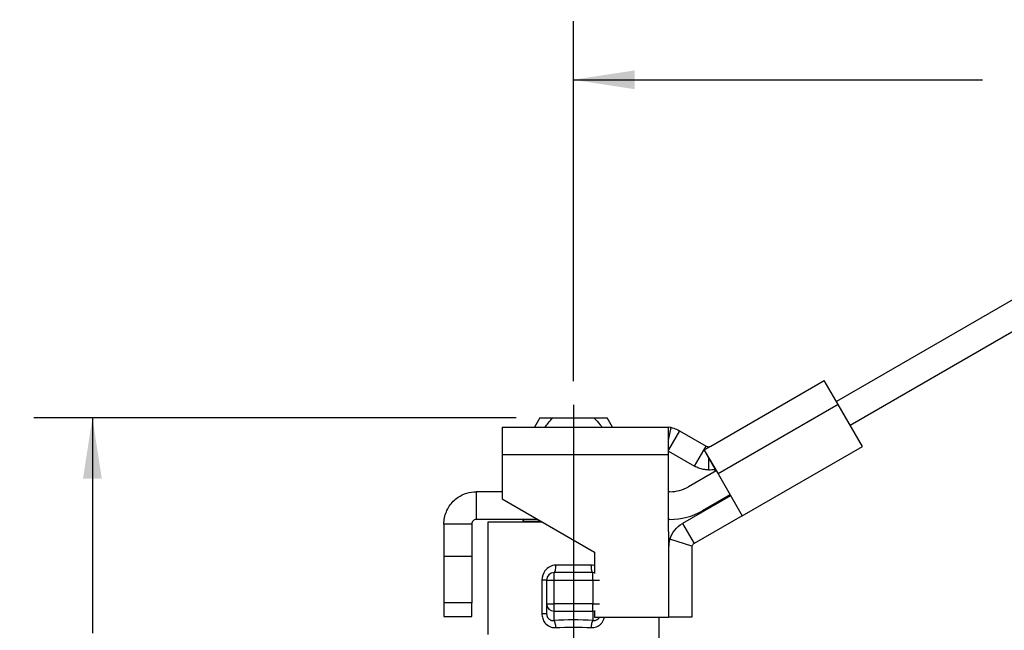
# Model space of a CAD drawing. Header units: inches. Extents: x 0.5 to 21.5, y 0.5 to 16.5.
# Tile 4 of 11: x 3.8 to 8, y 6.6 to 9.2. Entities that reach past the tile are written whole.
import ezdxf

# ---------------------------------------------------------------- set-up
doc = ezdxf.new("R2010")
doc.units = ezdxf.units.IN
doc.header["$LTSCALE"] = 2
doc.header["$MEASUREMENT"] = 0
doc.linetypes.add('SLD-Center', pattern=[0.75, 0.6, -0.05, 0.05, -0.05])
doc.linetypes.add('SLD-Solid', pattern=[0])
doc.layers.add('CENTER', color=40, linetype='SLD-Center')
doc.layers.add('DIMENSIONS', color=140, linetype='SLD-Solid', lineweight=25)
doc.styles.add('SLDTEXTSTYLE0', font='TXT', dxfattribs={"width": 0.7})
doc.dimstyles.new('SLDDIMSTYLE0', dxfattribs={"dimtxt": 0.169922, "dimasz": 0.26, "dimexe": 0, "dimexo": 0.0625, "dimgap": 0.04248, "dimtad": 0, "dimtih": 1, "dimtoh": 1, "dimrnd": 1e-09, "dimzin": 4, "dimdsep": 46, "dimtxsty": 'SLDTEXTSTYLE0', "dimsah": 1, "dimcen": 0.09, "dimadec": 0, "dimazin": 1, "dimtfac": 1, "dimtmove": 0, "dimatfit": 0, "dimfxl": 0, "dimfrac": 2, "dimtolj": 1, "dimtzin": 12, "dimarcsym": 0})
doc.dimstyles.new('SLDDIMSTYLE2', dxfattribs={"dimtxt": 0.169922, "dimasz": 0.26, "dimexe": 0, "dimexo": 0.0625, "dimgap": 0.04248, "dimtad": 0, "dimtih": 1, "dimtoh": 1, "dimrnd": 1e-09, "dimzin": 12, "dimdsep": 46, "dimtxsty": 'SLDTEXTSTYLE0', "dimsah": 1, "dimcen": 0.09, "dimadec": 0, "dimazin": 3, "dimtfac": 1, "dimtofl": 0, "dimtmove": 0, "dimatfit": 3, "dimfxl": 0, "dimfrac": 2, "dimtolj": 1, "dimtzin": 12, "dimarcsym": 0})

# ---------------------------------------------------------------- blocks, each defined once
blk = doc.blocks.new('_D')
at = {"layer": 'DIMENSIONS'}
for p, q in [((8.2965, 6.4334), (8.2965, 6.9334)), ((7.4333, 6.4334), (8.5465, 6.4334)), ((8.0441, 5.7891), (7.987, 5.7891)), ((7.987, 5.7891), (7.987, 5.519)), ((8.549, 5.7891), (8.606, 5.7891)), ((8.606, 5.7891), (8.606, 5.519)), ((7.987, 5.519), (8.0441, 5.519)), ((8.606, 5.519), (8.549, 5.519)), ((7.4333, 5.1342), (8.5465, 5.1342)), ((8.2965, 5.1342), (8.2965, 4.6342))]:
    blk.add_line(p, q, dxfattribs=at)
for points in [[(8.2965, 6.4334), (8.3365, 6.6934), (8.2565, 6.6934)], [(8.2965, 5.1342), (8.2565, 4.8742), (8.3365, 4.8742)]]:
    blk.add_solid(points, dxfattribs=at)
at = {"layer": 'DIMENSIONS', "char_height": 0.16667, "attachment_point": 1, "style": 'SLDTEXTSTYLE0'}
for s, insert in [('1.30', (8.0441, 6.042)), ('33.0', (8.0441, 5.7339))]:
    blk.add_mtext(s, dxfattribs=dict(at, insert=insert))
blk = doc.blocks.new('_D_3')
at = {"layer": 'DIMENSIONS'}
for p, q in [((5.8824, 7.4669), (3.8282, 7.4669)), ((4.0782, 7.4669), (4.0782, 6.5496)), ((3.8258, 6.2415), (3.7687, 6.2415)), ((3.7687, 6.2415), (3.7687, 5.9714)), ((4.3307, 6.2415), (4.3878, 6.2415)), ((4.3878, 6.2415), (4.3878, 5.9714)), ((3.7687, 5.9714), (3.8258, 5.9714)), ((4.3878, 5.9714), (4.3307, 5.9714)), ((4.0782, 5.0161), (4.0782, 5.9334)), ((4.8056, 5.0161), (3.8282, 5.0161)), ((5.3562, 5.0161), (4.9256, 5.0161))]:
    blk.add_line(p, q, dxfattribs=at)
for points in [[(4.0782, 7.4669), (4.0382, 7.2069), (4.1182, 7.2069)], [(4.0782, 5.0161), (4.1182, 5.2761), (4.0382, 5.2761)]]:
    blk.add_solid(points, dxfattribs=at)
at = {"layer": 'DIMENSIONS', "char_height": 0.16667, "attachment_point": 1, "style": 'SLDTEXTSTYLE0'}
for s, insert in [('2.45', (3.8258, 6.4944)), ('62.3', (3.8258, 6.1863))]:
    blk.add_mtext(s, dxfattribs=dict(at, insert=insert))
blk = doc.blocks.new('_D_4')
at = {"layer": 'DIMENSIONS'}
for p, q in [((6.1255, 7.622), (6.1255, 9.1554)), ((10.7144, 8.1196), (10.7144, 9.1554)), ((6.1255, 8.9054), (7.8666, 8.9054)), ((8.0968, 8.9054), (8.0397, 8.9054)), ((8.0397, 8.9054), (8.0397, 8.6353)), ((8.7431, 8.9054), (8.8002, 8.9054)), ((8.8002, 8.9054), (8.8002, 8.6353)), ((10.7144, 8.9054), (8.9733, 8.9054)), ((8.0397, 8.6353), (8.0968, 8.6353)), ((8.8002, 8.6353), (8.7431, 8.6353))]:
    blk.add_line(p, q, dxfattribs=at)
for points in [[(6.1255, 8.9054), (6.3855, 8.8654), (6.3855, 8.9454)], [(10.7144, 8.9054), (10.4544, 8.9454), (10.4544, 8.8654)]]:
    blk.add_solid(points, dxfattribs=at)
at = {"layer": 'DIMENSIONS', "char_height": 0.16667, "attachment_point": 1, "style": 'SLDTEXTSTYLE0'}
for s, insert in [('4.59', (8.1675, 9.1583)), ('116.6', (8.0968, 8.8502))]:
    blk.add_mtext(s, dxfattribs=dict(at, insert=insert))

msp = doc.modelspace()

# ---------------------------------------------------------------- linework, layer by layer
for p, q in [((8.0333, 7.9918), (7.2445, 7.5363)), ((8.0924, 7.8895), (7.3035, 7.434)), ((6.71, 7.346), (7.1933, 7.625)), ((7.2523, 7.5227), (7.1933, 7.625)), ((7.2523, 7.5227), (6.7409, 7.2274)), ((7.3551, 7.3446), (7.2523, 7.5227)), ((5.9824, 7.4669), (5.9595, 7.4272)), ((5.9824, 7.4669), (6.038, 7.4669)), ((6.038, 7.4669), (6.213, 7.4669)), ((6.213, 7.4669), (6.2686, 7.4669)), ((6.2914, 7.4272), (6.2686, 7.4669)), ((5.8215, 7.4272), (6.5179, 7.4272)), ((5.8215, 7.4272), (5.8215, 7.3091)), ((6.5179, 7.4272), (6.5302, 7.4272)), ((6.5302, 7.3091), (6.5302, 7.4272)), ((6.5302, 7.3713), (6.5408, 7.425)), ((6.5769, 7.4114), (6.5302, 7.3305)), ((6.5769, 7.4114), (6.6903, 7.346)), ((6.6411, 7.2607), (6.6903, 7.346)), ((6.6815, 7.3295), (6.7002, 7.3403)), ((6.7002, 7.3403), (6.71, 7.346)), ((6.7002, 7.3433), (6.7002, 7.3403)), ((6.8437, 7.0493), (7.3551, 7.3446)), ((6.5302, 7.3091), (5.8215, 7.3091)), ((5.8215, 7.3091), (5.8215, 7.1213)), ((6.5302, 7.3247), (6.6411, 7.2607)), ((6.5302, 6.9831), (6.5302, 7.3091)), ((6.7003, 7.2971), (6.6815, 7.3295)), ((6.6823, 7.3289), (6.7409, 7.2274)), ((6.7284, 7.2483), (6.7003, 7.2971)), ((6.7003, 7.2971), (6.7004, 7.2449)), ((6.733, 7.2411), (6.6151, 7.173)), ((6.7241, 7.2473), (6.7271, 7.2422)), ((6.7271, 7.2422), (6.7307, 7.2443)), ((6.7307, 7.2443), (6.7284, 7.2483)), ((6.7409, 7.2274), (6.8437, 7.0493)), ((5.7121, 7.1519), (5.7121, 7.0338)), ((5.8215, 7.1519), (5.7121, 7.1519)), ((6.5364, 7.1519), (6.5302, 7.1519)), ((6.7945, 7.1346), (6.5895, 7.0162)), ((6.7921, 7.1388), (6.6742, 7.0707)), ((5.8215, 7.1213), (6.2152, 6.894)), ((6.8437, 7.0493), (6.6387, 6.931)), ((5.5743, 7.0141), (5.5743, 6.8759)), ((5.6924, 7.0141), (5.5743, 7.0141)), ((5.6924, 7.0141), (5.6924, 6.8759)), ((5.9732, 7.0338), (5.7121, 7.0338)), ((5.7613, 7.022), (5.7613, 6.5436)), ((5.9936, 7.022), (5.7613, 7.022)), ((5.9099, 7.0259), (5.9099, 7.022)), ((5.9099, 7.0259), (5.9868, 7.0259)), ((6.5364, 7.0338), (6.5302, 7.0338)), ((6.5895, 7.0162), (6.6387, 6.931)), ((6.5302, 6.9831), (6.5297, 6.9831)), ((6.5297, 6.9831), (6.5297, 6.6184)), ((6.6298, 6.9198), (6.5359, 6.9494)), ((5.6924, 6.8759), (5.5743, 6.8759)), ((5.5743, 6.8759), (5.5743, 6.679)), ((5.6924, 6.8759), (5.6924, 6.679)), ((6.2152, 6.894), (6.2152, 6.8035)), ((6.5305, 6.9139), (6.5305, 6.6182)), ((6.6289, 6.9139), (6.6289, 6.6182)), ((6.2016, 6.8389), (6.0494, 6.8389)), ((6.2082, 6.8074), (6.0428, 6.8074)), ((6.0428, 6.7759), (6.0428, 6.8074)), ((6.2082, 6.7759), (6.2082, 6.8074)), ((5.9914, 6.7759), (5.9914, 6.6334)), ((6.0113, 6.7759), (6.0113, 6.6741)), ((6.0113, 6.7759), (6.0428, 6.7759)), ((6.0428, 6.6741), (6.0428, 6.7759)), ((6.0428, 6.7759), (6.2082, 6.7759)), ((6.2082, 6.7759), (6.2082, 6.6741)), ((6.2082, 6.7759), (6.2366, 6.7759)), ((5.6924, 6.679), (5.5743, 6.679)), ((5.5743, 6.679), (5.5743, 6.62)), ((5.6924, 6.62), (5.6924, 6.679)), ((6.0113, 6.6741), (6.0428, 6.6741)), ((6.0113, 6.6741), (6.0113, 6.6334)), ((6.2082, 6.6741), (6.0428, 6.6741)), ((6.0428, 6.6437), (6.0428, 6.6741)), ((6.2082, 6.6437), (6.2082, 6.6741)), ((6.2082, 6.6741), (6.2366, 6.6741)), ((6.0428, 6.6437), (6.2082, 6.6437)), ((6.0428, 6.6037), (6.0428, 6.6437)), ((6.2082, 6.6437), (6.2082, 6.6037)), ((6.2152, 6.6465), (6.2152, 6.6184)), ((5.5743, 6.62), (5.6924, 6.62)), ((6.2152, 6.6184), (6.5297, 6.6184)), ((6.4897, 6.5159), (6.4897, 6.6184)), ((6.6289, 6.6182), (6.5305, 6.6182))]:
    msp.add_line(p, q)
at = {"flags": 128}
for points in [[(6.2152, 6.8066), (6.2143, 6.8068), (6.2082, 6.8074)], [(6.2082, 6.6437), (6.2143, 6.6443), (6.2152, 6.6445)]]:
    msp.add_lwpolyline(points, dxfattribs=at)
for centre, radius, start, end in [((6.5179, 7.3091), 0.1181, 78.7885, 84.0096), ((6.7001, 7.363), 0.0197, 270.1213, 300), ((6.7001, 7.363), 0.1181, 270.1213, 283.8518), ((6.5364, 7.3094), 0.1575, 270, 300), ((6.5364, 7.3094), 0.2756, 270, 300), ((5.9178, 7.0259), 0.00787, 90, 180), ((6.6486, 6.9139), 0.1181, 162.5335, 180), ((6.6486, 6.9139), 0.0197, 162.5335, 180), ((6.0428, 6.7759), 0.0315, 90, 180), ((6.0423, 6.6746), 0.031, 181.0102, 270.9758)]:
    msp.add_arc(centre, radius, start, end)
msp.add_ellipse((6.1255, 6.5001), major_axis=(0.3957, 0), ratio=0.267949, start_param=1.36029, end_param=1.781303)
for points, knots in [([(6.0045, 7.4272), (6.0089, 7.4329), (6.0194, 7.4466), (6.0311, 7.4594), (6.038, 7.4669)], [0, 0, 0, 0, 0.41282, 1, 1, 1, 1]), ([(6.213, 7.4669), (6.2219, 7.4571), (6.2335, 7.4442), (6.2441, 7.4305), (6.2466, 7.4272)], [0, 0, 0, 0, 0.76166, 1, 1, 1, 1]), ([(6.5408, 7.425), (6.5408, 7.425), (6.542, 7.4248), (6.5461, 7.4238), (6.5489, 7.4231), (6.5593, 7.42), (6.5681, 7.4165), (6.5769, 7.4114)], [0, 0, 0, 0, 0.25, 0.25, 0.5, 0.5, 1, 1, 1, 1]), ([(6.6903, 7.346), (6.6919, 7.345), (6.6933, 7.3445), (6.6957, 7.3438), (6.6967, 7.3436), (6.699, 7.3433), (6.6999, 7.3433), (6.7002, 7.3433)], [0, 0, 0, 0, 0.25, 0.25, 0.5, 0.5, 1, 1, 1, 1]), ([(6.6815, 7.3295), (6.6816, 7.3296), (6.6817, 7.3296), (6.682, 7.3293), (6.6822, 7.3291), (6.6823, 7.3289)], [0, 0, 0, 0, 0.01941287, 0.01941287, 0.03883985, 0.03883985, 0.03883985, 0.03883985]), ([(6.7004, 7.2449), (6.6997, 7.2449), (6.6987, 7.2449), (6.6959, 7.245), (6.6941, 7.245), (6.688, 7.2454), (6.6829, 7.246), (6.6717, 7.2482), (6.6657, 7.2498), (6.6534, 7.2543), (6.6472, 7.2572), (6.6411, 7.2607)], [0, 0, 0, 0, 0.125, 0.125, 0.25, 0.25, 0.5, 0.5, 0.75, 0.75, 1, 1, 1, 1]), ([(6.7271, 7.2422), (6.7282, 7.2428), (6.7292, 7.2433), (6.7311, 7.2434), (6.7318, 7.2431), (6.7323, 7.2423)], [0, 0, 0, 0, 0.5, 0.5, 1, 1, 1, 1]), ([(6.7311, 7.2443), (6.731, 7.2444), (6.731, 7.2444), (6.7308, 7.2443), (6.7307, 7.2443)], [0, 0, 0, 0, 0.520605, 1, 1, 1, 1]), ([(5.5743, 7.0141), (5.5743, 7.0231), (5.5752, 7.032), (5.5804, 7.0584), (5.5873, 7.0752), (5.6071, 7.1051), (5.6198, 7.118), (5.646, 7.1358), (5.6584, 7.1418), (5.6847, 7.1498), (5.6984, 7.1519), (5.7121, 7.1519)], [0, 0, 0, 0, 0.0682639, 0.0682639, 0.2050479, 0.2050479, 0.3418248, 0.3418248, 0.4465034, 0.4465034, 0.5511816, 0.5511816, 0.5511816, 0.5511816]), ([(5.7121, 7.0338), (5.7095, 7.0338), (5.7069, 7.0333), (5.7022, 7.0313), (5.7, 7.0298), (5.6963, 7.0262), (5.6949, 7.024), (5.6929, 7.0192), (5.6924, 7.0167), (5.6924, 7.0141)], [0, 0, 0, 0, 0.01990202, 0.01990202, 0.03979384, 0.03979384, 0.05968565, 0.05968565, 0.07951094, 0.07951094, 0.07951094, 0.07951094]), ([(6.5359, 6.9494), (6.5403, 6.9634), (6.5473, 6.9764), (6.5656, 6.9993), (6.5768, 7.0089), (6.5895, 7.0162)], [0, 0, 0, 0, 0.1171489, 0.1171489, 0.2342978, 0.2342978, 0.2342978, 0.2342978]), ([(6.6387, 6.931), (6.6366, 6.9298), (6.6347, 6.9282), (6.6317, 6.9243), (6.6305, 6.9222), (6.6298, 6.9198)], [0, 0, 0, 0, 0.03999809, 0.03999809, 0.07999618, 0.07999618, 0.07999618, 0.07999618]), ([(6.0494, 6.8389), (6.0321, 6.8389), (6.0027, 6.8237), (5.9914, 6.7903), (5.9914, 6.7759)], [0, 0, 0, 0, 0.1459378, 0.2553911, 0.2553911, 0.2553911, 0.2553911]), ([(6.0494, 6.8389), (6.0494, 6.8307), (6.0487, 6.8225), (6.0462, 6.8108), (6.0445, 6.8074), (6.0428, 6.8074)], [0, 0, 0, 0, 0.5, 0.5, 1, 1, 1, 1]), ([(6.2082, 6.8074), (6.2064, 6.8074), (6.2047, 6.8108), (6.2023, 6.8225), (6.2016, 6.8307), (6.2016, 6.8389)], [0, 0, 0, 0, 0.5, 0.5, 1, 1, 1, 1]), ([(6.2152, 6.8369), (6.2144, 6.8372), (6.2101, 6.8387), (6.2054, 6.8388), (6.2016, 6.8389)], [0, 0, 0, 0, 0.189752, 1, 1, 1, 1]), ([(6.0113, 6.7759), (6.0113, 6.7759), (6.0094, 6.7759), (6.0023, 6.7759), (5.9972, 6.7759), (5.9914, 6.7759)], [0, 0, 0, 0, 0.5, 0.5, 1, 1, 1, 1]), ([(5.9914, 6.6334), (5.9914, 6.6263), (5.9935, 6.6121), (6.0085, 6.5828), (6.0323, 6.5723), (6.0494, 6.5733)], [0, 0, 0, 0, 0.0541785, 0.1083571, 0.2528331, 0.2528331, 0.2528331, 0.2528331]), ([(5.9914, 6.6334), (5.9972, 6.6334), (6.0023, 6.6334), (6.0094, 6.6334), (6.0113, 6.6334), (6.0113, 6.6334)], [0, 0, 0, 0, 0.5, 0.5, 1, 1, 1, 1]), ([(6.0113, 6.6334), (6.0113, 6.6323), (6.0114, 6.6302), (6.0118, 6.6269), (6.0126, 6.6238), (6.0136, 6.6208), (6.0149, 6.6179), (6.0165, 6.6153), (6.0184, 6.6128), (6.021, 6.6101), (6.0246, 6.6073), (6.0297, 6.6049), (6.0359, 6.6034), (6.0404, 6.6036), (6.0428, 6.6037)], [0, 0, 0, 0, 0.064889, 0.12826, 0.19045, 0.251815, 0.312726, 0.373561, 0.4347, 0.496518, 0.598866, 0.716425, 0.849963, 1, 1, 1, 1]), ([(6.2016, 6.5733), (6.2053, 6.5733), (6.2128, 6.5733), (6.2237, 6.5764), (6.2339, 6.5815), (6.2428, 6.5888), (6.2499, 6.5981), (6.2554, 6.608), (6.2564, 6.6153), (6.2568, 6.6184)], [0, 0, 0, 0, 0.142345, 0.286809, 0.433384, 0.578803, 0.727609, 0.881304, 1, 1, 1, 1]), ([(6.2082, 6.6037), (6.2105, 6.6036), (6.215, 6.6034), (6.2228, 6.6053), (6.2294, 6.6092), (6.2341, 6.6144), (6.2356, 6.6174), (6.2361, 6.6184)], [0, 0, 0, 0, 0.216903, 0.4091308, 0.7214629, 0.9001646, 1, 1, 1, 1])]:
    msp.add_open_spline(points, degree=3, knots=knots)
for points in [[(6.0428, 6.6037), (6.0443, 6.602), (6.0473, 6.594), (6.049, 6.5802), (6.0494, 6.5733)], [(6.2016, 6.5733), (6.202, 6.5802), (6.2037, 6.594), (6.2067, 6.602), (6.2082, 6.6037)], [(6.0494, 6.5733), (6.0994, 6.5764), (6.1516, 6.5764), (6.2016, 6.5733)]]:
    msp.add_open_spline(points, degree=3)
at = {"layer": 'CENTER'}
msp.add_line((6.1255, 7.522), (6.1255, 6.0297), dxfattribs=at)

# ---------------------------------------------------------------- dimensions: what is measured, and where the dimension line sits
at = {"layer": 'DIMENSIONS'}
dim = msp.add_linear_dim(base=(10.7144, 8.9054), p1=(6.1255, 7.522), p2=(10.7144, 8.0196), dimstyle='SLDDIMSTYLE2', dxfattribs=at)
dim.commit()
dim.dimension.update_dxf_attribs({"geometry": '_D_4', "text_midpoint": (8.42, 8.9054), "dimtype": 160})
for base, p1, p2, dimstyle, picture, middle in [((4.0782, 7.4669), (5.4562, 5.0161), (5.9824, 7.4669), 'SLDDIMSTYLE2', '_D_3', (4.0782, 6.2415)), ((8.2965, 5.1342), (7.3333, 6.4334), (7.3333, 5.1342), 'SLDDIMSTYLE0', '_D', (8.2965, 5.7891))]:
    dim = msp.add_linear_dim(base=base, p1=p1, p2=p2, angle=90, dimstyle=dimstyle, dxfattribs=at)
    dim.commit()
    dim.dimension.update_dxf_attribs({"geometry": picture, "text_midpoint": middle, "dimtype": 160})

doc.saveas('drawing.dxf')
